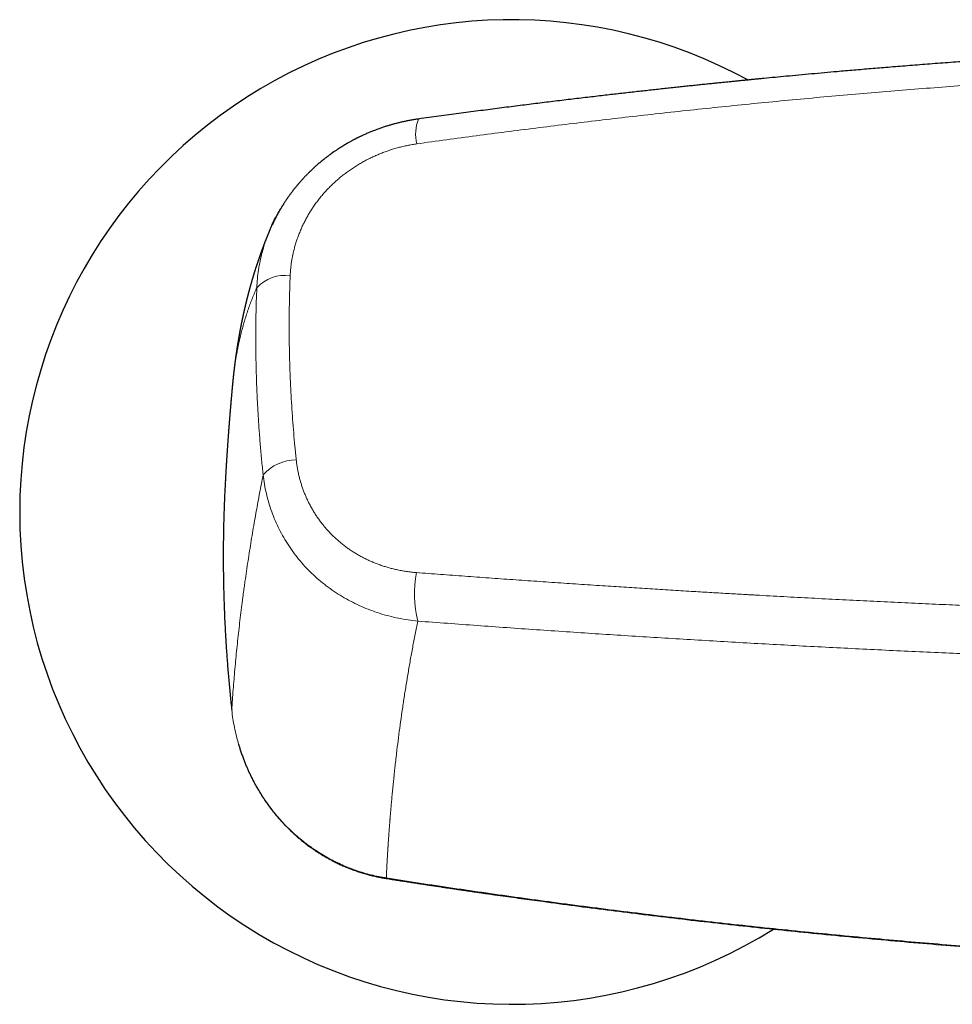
# Model space of a CAD drawing. Header units: millimetres. Extents: x 8 to 869, y 12 to 555.
# Tile 25 of 53: x 339 to 405, y 469 to 539. Entities that reach past the tile are written whole.
import ezdxf

# ---------------------------------------------------------------- set-up
doc = ezdxf.new("R2010")
doc.units = ezdxf.units.MM

msp = doc.modelspace()

# ---------------------------------------------------------------- linework, layer by layer
at = {"color": 7, "linetype": 'Continuous', "lineweight": 30}
for p, q in [((367.366, 531.834), (367.365, 531.834)), ((354.129, 512.927), (354.129, 512.93))]:
    msp.add_line(p, q, dxfattribs=at)
at = {"color": 252, "linetype": 'Continuous', "lineweight": 0}
msp.add_line((353.645, 506.517), (353.638, 506.386), dxfattribs=at)
at = {"color": 252, "linetype": 'Continuous', "lineweight": 0, "flags": 128}
msp.add_lwpolyline([(365.067, 477.88), (365.065, 477.866), (365.063, 477.856), (365.061, 477.849), (365.06, 477.845), (365.059, 477.845), (365.059, 477.845)], dxfattribs=at)
at = {"color": 7, "linetype": 'Continuous', "lineweight": 30}
for start, end in [(61.34116, 180), (180, 302.09713)]:
    msp.add_arc((374, 503.896), 35, start, end, dxfattribs=at)
at = {"color": 252, "linetype": 'Continuous', "lineweight": 0}
for centre, radius, start, end in [((369.999, 530.754), 2.847, 157.70106, 193.95272), ((357.855, 518.015), 2.704, 81.94349, 137.53333), ((358.68, 504.419), 3.178, 90.25249, 138.19289), ((375.871, 498.123), 8.789, 170.39293, 193.04854)]:
    msp.add_arc(centre, radius, start, end, dxfattribs=at)
at = {"color": 7, "linetype": 'Continuous', "lineweight": 30}
for points, knots in [([(426.197, 537.043), (426.051, 537.037), (425.333, 537.01), (424.039, 536.956), (422.314, 536.88), (420.583, 536.799), (418.847, 536.712), (417.105, 536.62), (415.357, 536.522), (413.932, 536.439), (412.834, 536.372), (412.068, 536.324), (411.31, 536.276), (410.56, 536.228), (409.819, 536.179), (409.043, 536.127), (408.235, 536.071), (407.395, 536.012), (406.568, 535.953), (405.772, 535.896), (405.007, 535.839), (404.273, 535.784), (403.55, 535.728), (402.837, 535.673), (402.134, 535.617), (401.441, 535.562), (400.778, 535.508), (400.143, 535.456), (399.534, 535.405), (398.93, 535.354), (398.327, 535.303), (397.724, 535.251), (396.72, 535.163), (395.314, 535.037), (393.58, 534.877), (392.366, 534.761), (391.67, 534.693), (391.42, 534.669), (391.171, 534.645), (390.919, 534.62), (390.661, 534.595), (390.392, 534.568), (390.112, 534.54), (389.82, 534.511), (389.517, 534.481), (389.204, 534.449), (388.88, 534.416), (388.544, 534.382), (388.192, 534.346), (387.823, 534.308), (387.437, 534.267), (387.039, 534.226), (386.629, 534.183), (386.206, 534.138), (385.772, 534.092), (385.326, 534.044), (384.868, 533.994), (384.398, 533.943), (383.916, 533.89), (383.423, 533.835), (382.927, 533.78), (382.43, 533.724), (381.932, 533.668), (381.423, 533.61), (380.904, 533.551), (380.363, 533.488), (379.8, 533.422), (379.215, 533.353), (378.618, 533.283), (378.009, 533.21), (377.388, 533.135), (376.768, 533.059), (376.149, 532.983), (375.531, 532.907), (374.903, 532.828), (374.265, 532.748), (373.616, 532.665), (372.957, 532.581), (372.287, 532.494), (371.607, 532.406), (370.916, 532.315), (370.22, 532.222), (369.517, 532.128), (368.809, 532.032), (368.091, 531.934), (367.609, 531.868), (367.366, 531.834)], [0, 0, 0, 0, 0.007371, 0.036394, 0.065522, 0.094755, 0.124093, 0.153536, 0.183084, 0.212736, 0.225813, 0.238794, 0.251629, 0.264319, 0.276863, 0.289262, 0.303687, 0.31791, 0.331931, 0.345749, 0.358359, 0.370796, 0.383059, 0.395149, 0.407065, 0.418808, 0.430377, 0.44083, 0.451138, 0.461369, 0.471601, 0.481833, 0.492064, 0.522761, 0.553458, 0.580473, 0.584718, 0.588963, 0.593208, 0.597454, 0.601805, 0.606394, 0.61117, 0.616133, 0.621282, 0.626618, 0.63214, 0.637849, 0.643744, 0.650119, 0.6567, 0.663485, 0.670474, 0.677668, 0.685067, 0.692671, 0.700479, 0.708491, 0.716708, 0.72513, 0.733756, 0.742076, 0.750578, 0.759262, 0.768128, 0.777176, 0.78697, 0.796969, 0.807172, 0.81758, 0.828192, 0.839008, 0.849393, 0.85996, 0.870708, 0.881638, 0.89275, 0.904043, 0.915517, 0.927173, 0.93901, 0.951029, 0.963009, 0.975165, 0.987495, 1, 1, 1, 1]), ([(367.365, 531.834), (367.27, 531.82), (367.083, 531.793), (366.807, 531.746), (366.542, 531.696), (366.286, 531.643), (366.04, 531.587), (365.804, 531.528), (365.578, 531.468), (365.359, 531.407), (365.146, 531.343), (364.941, 531.278), (364.746, 531.213), (364.562, 531.149), (364.388, 531.085), (364.218, 531.021), (364.052, 530.955), (363.891, 530.89), (363.744, 530.827), (363.608, 530.768), (363.486, 530.713), (363.38, 530.664), (363.289, 530.622), (363.211, 530.585), (363.143, 530.552), (363.083, 530.522), (363.032, 530.497), (362.992, 530.477), (362.962, 530.462), (362.939, 530.45), (362.917, 530.439), (362.89, 530.425), (362.856, 530.408), (362.811, 530.384), (362.754, 530.354), (362.687, 530.319), (362.616, 530.281), (362.541, 530.24), (362.453, 530.191), (362.352, 530.134), (362.237, 530.067), (362.109, 529.992), (361.969, 529.907), (361.817, 529.811), (361.657, 529.709), (361.494, 529.601), (361.334, 529.491), (361.172, 529.377), (361.01, 529.259), (360.849, 529.138), (360.699, 529.022), (360.564, 528.915), (360.444, 528.817), (360.337, 528.728), (360.237, 528.643), (360.14, 528.559), (360.043, 528.473), (359.934, 528.375), (359.812, 528.262), (359.677, 528.135), (359.536, 527.996), (359.412, 527.871), (359.306, 527.761), (359.221, 527.672), (359.141, 527.585), (359.067, 527.504), (359, 527.43), (358.941, 527.363), (358.892, 527.306), (358.852, 527.26), (358.82, 527.223), (358.793, 527.192), (358.769, 527.163), (358.745, 527.134), (358.714, 527.097), (358.674, 527.049), (358.624, 526.987), (358.566, 526.916), (358.501, 526.833), (358.429, 526.741), (358.352, 526.641), (358.262, 526.52), (358.159, 526.378), (358.042, 526.212), (357.921, 526.034), (357.829, 525.894), (357.765, 525.794), (357.733, 525.743), (357.703, 525.696), (357.675, 525.651), (357.65, 525.609), (357.628, 525.572), (357.611, 525.545), (357.598, 525.523), (357.585, 525.502), (357.571, 525.478), (357.554, 525.449), (357.532, 525.413), (357.506, 525.367), (357.474, 525.312), (357.437, 525.247), (357.395, 525.172), (357.347, 525.087), (357.296, 524.992), (357.24, 524.886), (357.179, 524.77), (357.115, 524.643), (357.048, 524.506), (356.995, 524.394), (356.965, 524.328), (356.957, 524.312)], [0, 0, 0, 0, 0.021566, 0.04243, 0.062596, 0.082065, 0.100839, 0.118921, 0.136313, 0.153015, 0.169774, 0.185779, 0.201031, 0.215529, 0.229275, 0.242269, 0.256122, 0.269003, 0.280913, 0.29185, 0.301815, 0.310807, 0.3179, 0.324249, 0.329885, 0.334815, 0.339039, 0.342556, 0.344824, 0.346654, 0.348239, 0.3504, 0.353233, 0.356738, 0.361828, 0.367508, 0.373528, 0.37989, 0.386592, 0.395887, 0.40577, 0.416243, 0.428861, 0.442244, 0.456394, 0.471215, 0.485733, 0.499694, 0.515429, 0.530383, 0.544553, 0.557935, 0.568861, 0.579197, 0.588942, 0.598168, 0.60778, 0.618049, 0.630996, 0.644854, 0.659622, 0.675298, 0.684472, 0.693915, 0.702909, 0.711054, 0.718677, 0.725369, 0.731132, 0.735493, 0.739112, 0.742073, 0.744784, 0.74745, 0.750695, 0.755619, 0.761542, 0.768463, 0.776382, 0.785286, 0.794806, 0.804771, 0.819204, 0.834482, 0.850606, 0.867577, 0.872545, 0.877218, 0.881394, 0.885073, 0.889208, 0.89246, 0.89483, 0.896441, 0.898214, 0.900335, 0.902807, 0.90593, 0.909896, 0.914704, 0.920355, 0.92685, 0.934188, 0.94237, 0.951397, 0.96127, 0.971988, 0.983553, 0.995965, 1, 1, 1, 1]), ([(356.804, 523.976), (356.821, 524.02), (356.919, 524.26), (357.128, 524.686), (357.364, 525.14), (357.52, 525.396), (357.565, 525.468)], [0, 0, 0, 0, 0.08508, 0.466794, 0.848513, 1, 1, 1, 1]), ([(356.801, 523.977), (356.8, 523.974), (356.794, 523.96), (356.784, 523.937), (356.771, 523.907), (356.758, 523.876), (356.745, 523.843), (356.73, 523.808), (356.714, 523.771), (356.699, 523.733), (356.683, 523.696), (356.669, 523.662), (356.656, 523.631), (356.644, 523.601), (356.632, 523.571), (356.62, 523.542), (356.608, 523.512), (356.595, 523.479), (356.579, 523.442), (356.563, 523.4), (356.546, 523.358), (356.53, 523.319), (356.516, 523.283), (356.501, 523.247), (356.488, 523.212), (356.474, 523.177), (356.459, 523.139), (356.443, 523.099), (356.427, 523.057), (356.412, 523.018), (356.399, 522.984), (356.387, 522.954), (356.376, 522.926), (356.366, 522.898), (356.355, 522.871), (356.345, 522.845), (356.336, 522.82), (356.326, 522.793), (356.315, 522.764), (356.303, 522.732), (356.291, 522.701), (356.281, 522.673), (356.272, 522.651), (356.266, 522.633), (356.259, 522.616), (356.253, 522.6), (356.247, 522.584), (356.241, 522.567), (356.234, 522.548), (356.226, 522.526), (356.217, 522.501), (356.207, 522.475), (356.197, 522.446), (356.186, 522.415), (356.174, 522.384), (356.163, 522.354), (356.153, 522.326), (356.144, 522.3), (356.135, 522.276), (356.125, 522.248), (356.114, 522.218), (356.102, 522.183), (356.089, 522.146), (356.075, 522.106), (356.06, 522.065), (356.046, 522.023), (356.032, 521.984), (356.02, 521.948), (356.008, 521.914), (355.996, 521.88), (355.984, 521.845), (355.971, 521.809), (355.958, 521.769), (355.943, 521.727), (355.929, 521.685), (355.917, 521.647), (355.905, 521.611), (355.894, 521.578), (355.884, 521.549), (355.875, 521.522), (355.866, 521.494), (355.856, 521.464), (355.845, 521.432), (355.834, 521.399), (355.823, 521.365), (355.813, 521.333), (355.802, 521.3), (355.791, 521.266), (355.779, 521.229), (355.768, 521.193), (355.755, 521.154), (355.742, 521.111), (355.728, 521.067), (355.714, 521.024), (355.702, 520.985), (355.69, 520.948), (355.679, 520.912), (355.669, 520.88), (355.659, 520.848), (355.65, 520.817), (355.639, 520.783), (355.628, 520.747), (355.617, 520.71), (355.606, 520.675), (355.596, 520.64), (355.585, 520.604), (355.575, 520.57), (355.565, 520.537), (355.555, 520.504), (355.545, 520.471), (355.535, 520.435), (355.524, 520.398), (355.514, 520.363), (355.504, 520.332), (355.496, 520.302), (355.488, 520.275), (355.48, 520.248), (355.472, 520.22), (355.464, 520.193), (355.456, 520.165), (355.449, 520.137), (355.44, 520.108), (355.432, 520.079), (355.424, 520.05), (355.416, 520.023), (355.409, 519.996), (355.401, 519.969), (355.394, 519.943), (355.387, 519.917), (355.379, 519.891), (355.372, 519.865), (355.364, 519.836), (355.356, 519.807), (355.348, 519.779), (355.342, 519.754), (355.335, 519.729), (355.328, 519.705), (355.322, 519.683), (355.316, 519.661), (355.311, 519.641), (355.305, 519.62), (355.3, 519.599), (355.294, 519.578), (355.288, 519.556), (355.282, 519.532), (355.274, 519.504), (355.266, 519.474), (355.259, 519.444), (355.25, 519.413), (355.242, 519.383), (355.235, 519.353), (355.228, 519.325), (355.221, 519.298), (355.214, 519.271), (355.206, 519.242), (355.198, 519.212), (355.19, 519.179), (355.181, 519.144), (355.172, 519.109), (355.164, 519.077), (355.157, 519.048), (355.15, 519.019), (355.143, 518.992), (355.136, 518.964), (355.129, 518.935), (355.121, 518.904), (355.113, 518.87), (355.104, 518.835), (355.096, 518.801), (355.088, 518.77), (355.082, 518.745), (355.077, 518.723), (355.072, 518.702), (355.067, 518.681), (355.062, 518.66), (355.057, 518.64), (355.052, 518.62), (355.047, 518.598), (355.041, 518.574), (355.035, 518.548), (355.028, 518.52), (355.021, 518.488), (355.013, 518.453), (355.004, 518.417), (354.997, 518.384), (354.989, 518.352), (354.982, 518.319), (354.974, 518.284), (354.965, 518.247), (354.957, 518.21), (354.949, 518.174), (354.941, 518.14), (354.934, 518.11), (354.928, 518.081), (354.922, 518.053), (354.916, 518.025), (354.909, 517.996), (354.902, 517.964), (354.895, 517.929), (354.887, 517.893), (354.879, 517.858), (354.872, 517.824), (354.864, 517.788), (354.856, 517.75), (354.847, 517.707), (354.839, 517.668), (354.831, 517.633), (354.825, 517.601), (354.818, 517.569), (354.811, 517.536), (354.805, 517.505), (354.798, 517.474), (354.792, 517.444), (354.786, 517.415), (354.78, 517.385), (354.773, 517.35), (354.765, 517.31), (354.756, 517.267), (354.748, 517.226), (354.74, 517.187), (354.734, 517.153), (354.728, 517.122), (354.722, 517.093), (354.716, 517.063), (354.71, 517.031), (354.703, 516.995), (354.696, 516.958), (354.689, 516.923), (354.683, 516.891), (354.678, 516.863), (354.673, 516.837), (354.668, 516.811), (354.663, 516.785), (354.658, 516.759), (354.654, 516.734), (354.649, 516.708), (354.644, 516.682), (354.639, 516.655), (354.634, 516.627), (354.629, 516.599), (354.624, 516.57), (354.619, 516.542), (354.614, 516.514), (354.608, 516.484), (354.603, 516.452), (354.597, 516.418), (354.59, 516.382), (354.584, 516.344), (354.577, 516.305), (354.57, 516.267), (354.564, 516.231), (354.555, 516.177), (354.542, 516.1), (354.526, 516.008), (354.512, 515.921), (354.497, 515.832), (354.483, 515.74), (354.468, 515.647), (354.457, 515.577), (354.449, 515.523), (354.443, 515.483), (354.437, 515.444), (354.431, 515.407), (354.426, 515.372), (354.421, 515.339), (354.416, 515.309), (354.412, 515.28), (354.408, 515.252), (354.403, 515.222), (354.399, 515.191), (354.394, 515.16), (354.39, 515.128), (354.385, 515.098), (354.381, 515.068), (354.377, 515.038), (354.372, 515.007), (354.368, 514.975), (354.363, 514.94), (354.358, 514.906), (354.354, 514.875), (354.35, 514.848), (354.347, 514.823), (354.344, 514.802), (354.341, 514.782), (354.339, 514.763), (354.336, 514.743), (354.333, 514.721), (354.33, 514.696), (354.326, 514.67), (354.322, 514.643), (354.319, 514.615), (354.315, 514.588), (354.312, 514.561), (354.308, 514.534), (354.305, 514.506), (354.301, 514.478), (354.298, 514.451), (354.294, 514.425), (354.291, 514.401), (354.288, 514.377), (354.285, 514.353), (354.282, 514.327), (354.278, 514.299), (354.275, 514.272), (354.272, 514.247), (354.268, 514.217), (354.264, 514.184), (354.26, 514.146), (354.256, 514.114), (354.252, 514.084), (354.249, 514.057), (354.246, 514.029), (354.242, 514), (354.239, 513.973), (354.236, 513.948), (354.233, 513.923), (354.23, 513.898), (354.227, 513.871), (354.224, 513.842), (354.221, 513.813), (354.217, 513.781), (354.213, 513.745), (354.209, 513.708), (354.205, 513.67), (354.201, 513.634), (354.197, 513.601), (354.194, 513.569), (354.19, 513.537), (354.186, 513.502), (354.183, 513.465), (354.178, 513.427), (354.174, 513.388), (354.171, 513.352), (354.167, 513.318), (354.164, 513.285), (354.161, 513.253), (354.157, 513.219), (354.154, 513.187), (354.151, 513.156), (354.148, 513.129), (354.146, 513.102), (354.143, 513.075), (354.141, 513.053), (354.139, 513.036), (354.138, 513.022), (354.136, 513.005), (354.134, 512.984), (354.132, 512.958), (354.13, 512.94), (354.129, 512.93)], [0, 0, 0, 0, 0.000982, 0.00383, 0.006681, 0.009603, 0.012633, 0.015956, 0.019599, 0.023247, 0.026794, 0.030026, 0.03295, 0.035733, 0.038593, 0.041289, 0.044068, 0.047175, 0.050507, 0.054826, 0.058915, 0.062484, 0.065871, 0.069197, 0.072526, 0.075797, 0.079272, 0.083105, 0.087168, 0.091045, 0.094074, 0.096859, 0.099474, 0.102083, 0.104664, 0.107193, 0.109304, 0.111795, 0.114663, 0.117667, 0.120673, 0.123492, 0.125398, 0.127053, 0.128532, 0.130038, 0.131582, 0.133165, 0.134759, 0.136951, 0.139219, 0.141714, 0.144431, 0.14731, 0.150249, 0.153147, 0.155774, 0.158128, 0.160396, 0.162645, 0.165776, 0.168932, 0.172348, 0.176075, 0.180084, 0.184062, 0.18764, 0.190933, 0.194062, 0.197192, 0.200383, 0.203781, 0.207478, 0.211557, 0.215469, 0.219055, 0.222371, 0.225473, 0.227934, 0.230429, 0.233019, 0.235739, 0.23873, 0.241925, 0.245045, 0.247982, 0.250734, 0.254213, 0.257533, 0.260892, 0.264403, 0.268273, 0.272644, 0.276629, 0.280296, 0.283651, 0.28679, 0.289931, 0.292651, 0.295502, 0.298623, 0.302064, 0.305461, 0.308597, 0.31201, 0.315172, 0.318247, 0.321385, 0.324233, 0.327283, 0.330606, 0.334106, 0.337331, 0.340244, 0.342847, 0.345342, 0.347801, 0.350276, 0.352937, 0.355335, 0.357878, 0.360544, 0.363325, 0.365964, 0.368336, 0.370842, 0.373288, 0.375711, 0.378126, 0.380331, 0.382743, 0.385424, 0.388312, 0.39063, 0.392985, 0.395298, 0.397373, 0.39952, 0.401415, 0.403287, 0.405147, 0.407019, 0.408924, 0.410879, 0.413097, 0.415648, 0.418455, 0.421211, 0.423884, 0.426855, 0.429535, 0.431973, 0.434388, 0.436874, 0.439454, 0.442159, 0.445163, 0.448486, 0.451661, 0.454559, 0.457237, 0.459776, 0.462251, 0.464716, 0.467266, 0.470089, 0.473175, 0.476434, 0.47983, 0.482404, 0.484652, 0.48662, 0.488522, 0.490383, 0.492229, 0.494102, 0.495846, 0.497748, 0.499937, 0.502412, 0.504982, 0.507465, 0.511085, 0.514355, 0.517269, 0.520114, 0.523034, 0.526175, 0.529598, 0.5329, 0.536293, 0.539304, 0.54196, 0.544518, 0.547022, 0.549511, 0.552035, 0.554954, 0.558179, 0.561434, 0.564632, 0.567711, 0.570537, 0.57427, 0.578034, 0.582076, 0.584692, 0.587564, 0.590609, 0.593406, 0.596344, 0.599077, 0.601724, 0.604332, 0.606957, 0.609845, 0.613734, 0.61764, 0.62141, 0.624907, 0.628094, 0.630553, 0.633063, 0.635764, 0.638672, 0.641845, 0.645321, 0.648552, 0.651293, 0.653726, 0.656056, 0.658332, 0.660684, 0.663173, 0.6652, 0.667483, 0.669963, 0.672348, 0.674598, 0.677347, 0.679904, 0.682273, 0.68488, 0.687506, 0.690341, 0.693428, 0.696627, 0.699881, 0.703636, 0.706958, 0.710032, 0.713137, 0.721392, 0.730717, 0.737584, 0.744699, 0.754245, 0.762183, 0.769473, 0.772894, 0.776499, 0.779987, 0.783327, 0.786404, 0.789266, 0.792112, 0.79444, 0.796921, 0.799545, 0.802275, 0.805107, 0.807957, 0.810553, 0.813251, 0.815858, 0.818502, 0.821334, 0.824389, 0.827793, 0.830295, 0.832739, 0.834906, 0.836799, 0.838501, 0.840162, 0.841781, 0.843804, 0.845962, 0.848267, 0.850862, 0.85315, 0.85563, 0.857988, 0.860131, 0.862839, 0.865314, 0.867606, 0.86988, 0.872235, 0.874049, 0.876139, 0.878509, 0.881052, 0.88344, 0.885648, 0.88769, 0.891186, 0.894434, 0.897664, 0.899811, 0.902201, 0.904794, 0.90731, 0.909693, 0.911945, 0.914091, 0.916153, 0.918637, 0.921097, 0.923611, 0.926419, 0.929525, 0.932973, 0.936289, 0.939428, 0.942325, 0.945071, 0.947826, 0.950822, 0.954149, 0.957556, 0.960936, 0.964193, 0.96715, 0.9699, 0.972649, 0.97559, 0.978817, 0.98118, 0.98357, 0.985987, 0.988342, 0.990461, 0.991717, 0.992898, 0.994274, 0.995917, 0.997825, 1, 1, 1, 1]), ([(354.129, 512.927), (354.128, 512.918), (354.126, 512.896), (354.122, 512.857), (354.118, 512.809), (354.113, 512.756), (354.108, 512.699), (354.102, 512.638), (354.097, 512.58), (354.092, 512.526), (354.087, 512.475), (354.083, 512.425), (354.078, 512.378), (354.074, 512.33), (354.069, 512.279), (354.064, 512.223), (354.059, 512.167), (354.054, 512.107), (354.048, 512.042), (354.042, 511.973), (354.036, 511.903), (354.029, 511.827), (354.022, 511.747), (354.015, 511.668), (354.009, 511.595), (354.003, 511.524), (353.997, 511.456), (353.992, 511.388), (353.986, 511.321), (353.98, 511.252), (353.974, 511.184), (353.969, 511.115), (353.963, 511.047), (353.958, 510.982), (353.952, 510.921), (353.948, 510.862), (353.943, 510.802), (353.938, 510.742), (353.933, 510.679), (353.927, 510.611), (353.922, 510.543), (353.917, 510.478), (353.912, 510.418), (353.907, 510.356), (353.902, 510.294), (353.897, 510.234), (353.893, 510.178), (353.889, 510.124), (353.885, 510.069), (353.88, 510.013), (353.876, 509.957), (353.871, 509.899), (353.866, 509.831), (353.86, 509.753), (353.854, 509.667), (353.847, 509.582), (353.841, 509.497), (353.835, 509.411), (353.829, 509.329), (353.823, 509.252), (353.818, 509.178), (353.812, 509.103), (353.807, 509.026), (353.801, 508.946), (353.795, 508.86), (353.789, 508.771), (353.783, 508.686), (353.777, 508.607), (353.772, 508.532), (353.767, 508.456), (353.762, 508.381), (353.757, 508.309), (353.752, 508.24), (353.748, 508.179), (353.744, 508.122), (353.741, 508.07), (353.738, 508.019), (353.734, 507.967), (353.731, 507.914), (353.727, 507.86), (353.722, 507.786), (353.716, 507.695), (353.71, 507.589), (353.703, 507.485), (353.697, 507.381), (353.69, 507.276), (353.684, 507.174), (353.678, 507.078), (353.672, 506.985), (353.667, 506.904), (353.663, 506.833), (353.66, 506.771), (353.656, 506.71), (353.652, 506.649), (353.649, 506.586), (353.645, 506.523), (353.641, 506.46), (353.639, 506.415), (353.637, 506.39), (353.637, 506.386)], [0, 0, 0, 0, 0.003811, 0.010005, 0.017495, 0.025306, 0.033873, 0.043285, 0.05274, 0.060116, 0.067712, 0.075487, 0.08274, 0.088975, 0.097426, 0.1058, 0.114185, 0.122814, 0.132746, 0.143548, 0.154072, 0.164573, 0.178032, 0.189881, 0.200619, 0.211256, 0.222057, 0.231438, 0.241931, 0.252511, 0.262769, 0.273093, 0.283672, 0.293638, 0.302652, 0.311663, 0.320623, 0.329627, 0.339095, 0.349582, 0.360644, 0.369897, 0.379048, 0.388386, 0.398052, 0.407556, 0.415799, 0.423627, 0.432167, 0.440714, 0.449268, 0.458002, 0.467344, 0.480526, 0.493651, 0.506555, 0.519538, 0.532999, 0.545769, 0.557168, 0.568314, 0.580002, 0.591703, 0.603665, 0.617117, 0.631149, 0.644649, 0.656169, 0.667685, 0.679387, 0.691264, 0.702363, 0.712701, 0.722855, 0.73084, 0.73883, 0.746826, 0.754828, 0.762844, 0.771081, 0.780113, 0.797153, 0.813278, 0.829304, 0.845322, 0.861681, 0.877902, 0.892571, 0.906766, 0.920978, 0.930463, 0.939956, 0.949457, 0.958966, 0.968588, 0.978756, 0.988388, 0.997962, 1, 1, 1, 1]), ([(353.638, 506.386), (353.621, 506.099), (353.585, 505.442), (353.542, 504.436), (353.508, 503.365), (353.486, 502.316), (353.474, 501.267), (353.474, 500.218), (353.485, 499.169), (353.507, 498.121), (353.541, 497.072), (353.585, 496.023), (353.641, 494.974), (353.707, 493.932), (353.784, 492.896), (353.872, 491.866), (353.97, 490.836), (354.044, 490.15), (354.081, 489.807)], [0, 0, 0, 0, 0.051797, 0.118863, 0.18207, 0.245258, 0.308434, 0.371605, 0.434778, 0.497959, 0.561155, 0.624373, 0.687621, 0.750904, 0.8131, 0.875343, 0.937641, 1, 1, 1, 1]), ([(353.645, 506.536), (353.64, 506.452), (353.633, 506.314), (353.626, 506.175), (353.623, 506.121)], [0, 0, 0, 0, 0.609736, 1, 1, 1, 1]), ([(354.574, 487.362), (354.597, 487.284), (354.648, 487.11), (354.734, 486.842), (354.831, 486.561), (354.931, 486.289), (355.034, 486.026), (355.139, 485.773), (355.245, 485.53), (355.352, 485.297), (355.463, 485.065), (355.579, 484.835), (355.699, 484.609), (355.817, 484.393), (355.934, 484.189), (356.05, 483.995), (356.163, 483.813), (356.273, 483.64), (356.381, 483.476), (356.487, 483.32), (356.591, 483.172), (356.691, 483.033), (356.791, 482.897), (356.896, 482.758), (357.009, 482.613), (357.128, 482.464), (357.255, 482.31), (357.392, 482.15), (357.538, 481.984), (357.694, 481.813), (357.86, 481.636), (358.037, 481.456), (358.218, 481.278), (358.403, 481.103), (358.59, 480.932), (358.788, 480.76), (358.995, 480.586), (359.213, 480.411), (359.441, 480.236), (359.671, 480.067), (359.901, 479.906), (360.132, 479.751), (360.372, 479.598), (360.621, 479.447), (360.877, 479.299), (361.141, 479.155), (361.413, 479.015), (361.694, 478.878), (361.986, 478.745), (362.29, 478.617), (362.605, 478.493), (362.931, 478.375), (363.266, 478.264), (363.585, 478.169), (363.888, 478.087), (364.172, 478.017), (364.462, 477.953), (364.758, 477.894), (364.958, 477.862), (365.059, 477.845)], [0, 0, 0, 0, 0.016303, 0.03645, 0.056448, 0.075879, 0.094747, 0.113051, 0.130792, 0.147972, 0.164591, 0.182438, 0.19959, 0.216048, 0.23181, 0.246878, 0.26125, 0.274927, 0.287907, 0.300758, 0.312844, 0.324163, 0.335099, 0.346753, 0.359197, 0.371813, 0.385153, 0.399219, 0.414014, 0.429527, 0.445743, 0.46266, 0.480278, 0.496695, 0.513677, 0.531224, 0.549335, 0.568011, 0.587252, 0.607059, 0.625182, 0.643756, 0.662781, 0.682259, 0.70219, 0.722208, 0.742667, 0.763569, 0.784915, 0.80711, 0.829772, 0.852904, 0.876512, 0.9006, 0.919867, 0.939437, 0.959313, 0.9795, 1, 1, 1, 1]), ([(365.059, 477.845), (365.199, 477.823), (365.475, 477.78), (365.884, 477.716), (366.283, 477.654), (366.67, 477.595), (367.047, 477.537), (367.412, 477.481), (367.767, 477.427), (368.116, 477.374), (368.46, 477.322), (368.797, 477.272), (369.122, 477.223), (369.435, 477.176), (369.736, 477.132), (370.025, 477.089), (370.302, 477.048), (370.568, 477.009), (370.821, 476.972), (371.063, 476.937), (371.292, 476.904), (371.496, 476.874), (371.674, 476.849), (371.83, 476.826), (371.981, 476.804), (372.13, 476.783), (372.279, 476.762), (372.624, 476.712), (373.167, 476.635), (373.91, 476.53), (374.663, 476.426), (375.425, 476.321), (376.698, 476.147), (378.481, 475.909), (380.773, 475.613), (383.121, 475.32), (385.524, 475.031), (387.983, 474.746), (390.444, 474.473), (392.906, 474.211), (395.419, 473.956), (397.982, 473.707), (400.597, 473.466), (403.213, 473.238), (405.83, 473.023), (408.448, 472.821), (410.356, 472.682), (411.552, 472.599), (412.036, 472.566), (412.52, 472.533), (413.004, 472.501), (413.488, 472.469), (413.972, 472.437), (414.453, 472.406), (414.935, 472.376), (415.414, 472.346), (415.891, 472.316), (416.357, 472.288), (416.813, 472.261), (417.258, 472.235), (417.597, 472.215), (417.833, 472.201), (417.975, 472.193), (418.123, 472.185), (418.28, 472.176), (418.445, 472.166), (418.629, 472.156), (418.834, 472.145), (419.059, 472.132), (419.296, 472.119), (419.546, 472.106), (419.809, 472.091), (420.085, 472.076), (420.374, 472.061), (420.674, 472.045), (420.985, 472.029), (421.309, 472.013), (421.644, 471.996), (421.991, 471.978), (422.349, 471.96), (422.72, 471.942), (423.102, 471.924), (423.495, 471.905), (423.901, 471.886), (424.306, 471.868), (424.711, 471.85), (425.113, 471.832), (425.526, 471.814), (425.949, 471.796), (426.257, 471.782), (426.425, 471.775), (426.449, 471.775)], [0, 0, 0, 0, 0.006887, 0.013595, 0.020124, 0.026476, 0.032648, 0.038643, 0.044459, 0.050097, 0.055812, 0.061331, 0.066655, 0.071783, 0.076715, 0.081452, 0.085993, 0.090339, 0.094489, 0.098443, 0.102202, 0.105766, 0.108428, 0.11097, 0.113413, 0.11585, 0.118294, 0.120744, 0.132765, 0.144935, 0.157252, 0.169717, 0.18229, 0.219727, 0.257163, 0.294599, 0.33471, 0.37482, 0.414931, 0.455041, 0.495152, 0.537693, 0.580235, 0.622777, 0.665319, 0.707861, 0.750403, 0.758265, 0.766126, 0.773988, 0.78185, 0.789712, 0.797574, 0.805417, 0.813126, 0.821035, 0.828774, 0.836342, 0.843739, 0.850967, 0.858023, 0.860209, 0.862491, 0.864904, 0.867449, 0.870125, 0.872932, 0.87641, 0.88007, 0.883913, 0.887938, 0.892233, 0.896719, 0.901394, 0.90626, 0.911316, 0.916562, 0.921999, 0.927625, 0.933442, 0.939449, 0.945646, 0.952034, 0.958611, 0.96538, 0.971751, 0.978283, 0.984974, 0.991826, 0.998837, 1, 1, 1, 1])]:
    msp.add_open_spline(points, degree=3, knots=knots, dxfattribs=at)
at = {"color": 252, "linetype": 'Continuous', "lineweight": 0}
for points, knots in [([(367.237, 530.068), (367.94, 530.165), (369.347, 530.361), (371.461, 530.645), (373.577, 530.922), (375.695, 531.192), (377.815, 531.454), (379.937, 531.708), (382.061, 531.955), (384.22, 532.199), (386.415, 532.438), (388.646, 532.673), (390.879, 532.9), (393.113, 533.118), (395.35, 533.328), (397.587, 533.529), (399.826, 533.722), (402.067, 533.907), (404.309, 534.083), (406.552, 534.251), (408.797, 534.41), (411, 534.558), (413.161, 534.695), (415.28, 534.822), (417.4, 534.941), (419.52, 535.054), (420.935, 535.122), (421.642, 535.156)], [0, 0, 0, 0, 0.0391736, 0.0783509, 0.1175315, 0.1567154, 0.1959024, 0.2350923, 0.274285, 0.3134802, 0.3545443, 0.3956109, 0.4366796, 0.4777503, 0.5188226, 0.5598965, 0.6009716, 0.6420476, 0.6831244, 0.7242017, 0.7652793, 0.8063568, 0.8450868, 0.8838163, 0.9225452, 0.9612732, 1, 1, 1, 1]), ([(367.237, 530.068), (367.126, 530.051), (366.906, 530.018), (366.577, 529.956), (366.25, 529.884), (365.923, 529.802), (365.599, 529.71), (365.284, 529.61), (364.979, 529.503), (364.684, 529.39), (364.391, 529.268), (364.102, 529.138), (363.811, 528.997), (363.518, 528.845), (363.225, 528.681), (362.938, 528.508), (362.658, 528.327), (362.382, 528.137), (362.117, 527.942), (361.864, 527.743), (361.622, 527.541), (361.388, 527.333), (361.161, 527.118), (360.936, 526.893), (360.715, 526.656), (360.499, 526.407), (360.291, 526.152), (360.091, 525.89), (359.901, 525.622), (359.724, 525.354), (359.56, 525.088), (359.407, 524.822), (359.264, 524.553), (359.129, 524.279), (359, 523.996), (358.879, 523.704), (358.765, 523.404), (358.663, 523.1), (358.571, 522.795), (358.489, 522.486), (358.419, 522.181), (358.361, 521.879), (358.314, 521.583), (358.277, 521.287), (358.249, 520.99), (358.239, 520.792), (358.234, 520.693)], [0, 0, 0, 0, 0.023411, 0.046807, 0.070215, 0.09366, 0.117169, 0.140622, 0.162639, 0.184627, 0.206609, 0.228607, 0.250641, 0.27405, 0.297377, 0.320647, 0.343888, 0.367126, 0.390543, 0.412624, 0.434624, 0.456566, 0.478475, 0.500376, 0.523624, 0.546866, 0.570131, 0.593448, 0.616845, 0.640161, 0.662046, 0.683927, 0.705825, 0.727764, 0.749766, 0.773098, 0.796381, 0.819644, 0.842911, 0.866209, 0.889666, 0.911788, 0.933861, 0.955905, 0.977944, 1, 1, 1, 1]), ([(355.86, 519.841), (355.873, 520.054), (355.898, 520.479), (355.979, 521.112), (356.092, 521.737), (356.237, 522.352), (356.414, 522.953), (356.601, 523.494), (356.743, 523.831), (356.804, 523.976)], [0, 0, 0, 0, 0.151176, 0.301601, 0.450998, 0.599095, 0.745628, 0.890341, 1, 1, 1, 1]), ([(358.234, 520.693), (358.222, 520.346), (358.196, 519.652), (358.173, 518.608), (358.161, 517.564), (358.162, 516.519), (358.175, 515.472), (358.2, 514.425), (358.237, 513.406), (358.284, 512.415), (358.339, 511.452), (358.405, 510.489), (358.482, 509.525), (358.567, 508.561), (358.633, 507.918), (358.666, 507.596)], [0, 0, 0, 0, 0.080053, 0.160076, 0.240074, 0.320053, 0.400021, 0.479982, 0.559944, 0.633247, 0.70656, 0.779887, 0.853233, 0.926602, 1, 1, 1, 1]), ([(354.129, 512.93), (354.13, 512.941), (354.135, 512.988), (354.143, 513.071), (354.153, 513.175), (354.164, 513.277), (354.174, 513.372), (354.183, 513.448), (354.188, 513.491), (354.19, 513.506), (354.19, 513.509), (354.191, 513.518), (354.193, 513.534), (354.196, 513.558), (354.199, 513.585), (354.202, 513.615), (354.206, 513.649), (354.211, 513.685), (354.215, 513.723), (354.22, 513.764), (354.226, 513.807), (354.232, 513.853), (354.238, 513.901), (354.244, 513.95), (354.251, 513.999), (354.258, 514.051), (354.265, 514.105), (354.273, 514.161), (354.281, 514.218), (354.29, 514.278), (354.299, 514.34), (354.309, 514.407), (354.32, 514.479), (354.331, 514.552), (354.34, 514.606), (354.345, 514.639), (354.347, 514.653), (354.349, 514.665), (354.355, 514.701), (354.364, 514.759), (354.379, 514.843), (354.393, 514.929), (354.408, 515.017), (354.424, 515.102), (354.439, 515.184), (354.453, 515.264), (354.468, 515.342), (354.482, 515.416), (354.496, 515.487), (354.51, 515.555), (354.523, 515.621), (354.536, 515.684), (354.545, 515.728), (354.55, 515.753), (354.552, 515.761), (354.554, 515.768), (354.555, 515.776), (354.557, 515.784), (354.565, 515.824), (354.603, 516), (354.674, 516.314), (354.777, 516.731), (354.889, 517.146), (355.007, 517.554), (355.133, 517.956), (355.266, 518.349), (355.405, 518.733), (355.549, 519.109), (355.701, 519.479), (355.807, 519.72), (355.86, 519.841)], [0, 0, 0, 0, 0.004264, 0.01805, 0.032148, 0.044811, 0.057716, 0.069272, 0.074416, 0.074787, 0.075079, 0.075617, 0.078277, 0.081369, 0.084894, 0.088851, 0.093241, 0.098062, 0.103005, 0.108332, 0.114043, 0.120139, 0.126619, 0.13283, 0.139356, 0.146199, 0.153359, 0.160834, 0.168484, 0.176439, 0.184699, 0.193265, 0.20322, 0.213557, 0.222971, 0.224855, 0.22675, 0.228657, 0.230048, 0.241154, 0.252018, 0.264311, 0.276278, 0.287919, 0.299235, 0.310224, 0.320887, 0.331225, 0.341039, 0.35054, 0.359728, 0.368604, 0.377045, 0.378128, 0.379205, 0.380278, 0.381345, 0.382407, 0.383612, 0.398135, 0.457066, 0.51793, 0.578779, 0.639614, 0.700435, 0.761242, 0.82095, 0.880645, 0.940329, 1, 1, 1, 1]), ([(356.312, 506.537), (356.275, 506.893), (356.201, 507.606), (356.106, 508.674), (356.023, 509.742), (355.952, 510.809), (355.894, 511.876), (355.849, 512.941), (355.817, 513.976), (355.797, 514.981), (355.788, 515.955), (355.79, 516.928), (355.802, 517.9), (355.825, 518.871), (355.849, 519.518), (355.86, 519.841)], [0, 0, 0, 0, 0.080075, 0.160115, 0.240127, 0.320116, 0.400089, 0.480051, 0.56001, 0.633308, 0.706613, 0.77993, 0.853263, 0.926618, 1, 1, 1, 1]), ([(358.666, 507.596), (358.678, 507.498), (358.7, 507.301), (358.747, 507.008), (358.802, 506.717), (358.868, 506.427), (358.943, 506.141), (359.025, 505.863), (359.115, 505.594), (359.21, 505.334), (359.314, 505.077), (359.426, 504.823), (359.548, 504.567), (359.681, 504.311), (359.825, 504.055), (359.977, 503.804), (360.138, 503.558), (360.307, 503.318), (360.481, 503.086), (360.659, 502.865), (360.84, 502.654), (361.028, 502.449), (361.223, 502.25), (361.428, 502.053), (361.643, 501.859), (361.87, 501.669), (362.102, 501.486), (362.341, 501.311), (362.586, 501.143), (362.831, 500.987), (363.076, 500.841), (363.319, 500.706), (363.568, 500.578), (363.821, 500.457), (364.083, 500.341), (364.354, 500.23), (364.633, 500.127), (364.917, 500.031), (365.204, 499.945), (365.494, 499.866), (365.806, 499.793), (366.138, 499.725), (366.491, 499.667), (366.847, 499.62), (367.086, 499.6), (367.206, 499.59)], [0, 0, 0, 0, 0.023421, 0.04682, 0.070222, 0.093649, 0.117124, 0.140539, 0.162531, 0.184507, 0.206483, 0.228481, 0.250517, 0.273895, 0.297221, 0.32052, 0.343814, 0.367126, 0.390571, 0.412679, 0.434741, 0.456779, 0.478811, 0.500858, 0.524193, 0.547509, 0.57083, 0.59418, 0.617581, 0.640857, 0.6627, 0.684546, 0.706413, 0.72832, 0.750286, 0.77349, 0.79668, 0.81988, 0.84311, 0.866393, 0.889757, 0.917288, 0.944815, 0.972373, 1, 1, 1, 1]), ([(354.081, 489.807), (354.097, 490.051), (354.128, 490.538), (354.181, 491.27), (354.239, 492), (354.301, 492.728), (354.368, 493.453), (354.439, 494.176), (354.516, 494.903), (354.597, 495.633), (354.683, 496.367), (354.749, 496.903), (354.792, 497.239), (354.809, 497.376), (354.827, 497.513), (354.845, 497.65), (354.863, 497.79), (354.883, 497.936), (354.915, 498.18), (354.961, 498.519), (355.035, 499.051), (355.126, 499.682), (355.236, 500.412), (355.348, 501.137), (355.464, 501.857), (355.583, 502.571), (355.702, 503.266), (355.822, 503.942), (355.941, 504.598), (356.062, 505.249), (356.185, 505.894), (356.27, 506.324), (356.312, 506.537)], [0, 0, 0, 0, 0.0471103, 0.0937688, 0.1399744, 0.1857262, 0.2310234, 0.2758649, 0.3202498, 0.3653423, 0.4099517, 0.4540767, 0.4623431, 0.4705923, 0.4788241, 0.4870387, 0.495236, 0.5039305, 0.513319, 0.5390059, 0.5645002, 0.607943, 0.6508129, 0.6931089, 0.7348301, 0.7759755, 0.8165441, 0.8542655, 0.8914725, 0.9281644, 0.9643405, 1, 1, 1, 1]), ([(356.312, 506.537), (356.34, 506.313), (356.397, 505.866), (356.533, 505.204), (356.706, 504.551), (356.917, 503.91), (357.166, 503.283), (357.451, 502.671), (357.772, 502.075), (358.127, 501.499), (358.517, 500.943), (358.939, 500.41), (359.394, 499.901), (359.88, 499.419), (360.394, 498.966), (360.933, 498.544), (361.494, 498.153), (362.077, 497.795), (362.68, 497.468), (363.3, 497.175), (363.937, 496.915), (364.588, 496.689), (365.253, 496.497), (365.929, 496.341), (366.615, 496.217), (367.078, 496.165), (367.31, 496.138)], [0, 0, 0, 0, 0.041826, 0.083626, 0.125414, 0.167201, 0.208994, 0.250798, 0.292617, 0.334455, 0.376319, 0.418217, 0.46016, 0.502165, 0.544104, 0.585863, 0.62748, 0.668986, 0.710412, 0.751782, 0.79312, 0.834446, 0.875778, 0.917136, 0.958537, 1, 1, 1, 1]), ([(367.206, 499.59), (367.78, 499.546), (368.927, 499.459), (370.646, 499.332), (372.36, 499.208), (374.069, 499.086), (375.772, 498.966), (377.471, 498.85), (379.164, 498.736), (380.785, 498.629), (382.334, 498.529), (383.812, 498.435), (385.285, 498.344), (386.696, 498.258), (388.045, 498.177), (389.28, 498.105), (390.135, 498.056), (390.61, 498.029), (390.758, 498.02), (390.906, 498.012), (391.053, 498.004), (391.201, 497.995), (391.959, 497.952), (393.327, 497.877), (395.303, 497.771), (397.273, 497.669), (399.239, 497.57), (401.2, 497.476), (403.156, 497.385), (405.054, 497.3), (406.892, 497.221), (408.672, 497.148), (410.448, 497.078), (412.219, 497.011), (413.987, 496.947), (415.164, 496.907), (415.752, 496.887)], [0, 0, 0, 0, 0.035927, 0.071711, 0.107352, 0.142852, 0.178212, 0.213431, 0.248512, 0.283456, 0.314092, 0.344624, 0.37505, 0.405372, 0.43197, 0.458488, 0.481758, 0.4848, 0.487842, 0.490882, 0.493922, 0.496961, 0.499998, 0.540755, 0.581375, 0.621861, 0.662213, 0.702432, 0.742521, 0.782481, 0.818998, 0.855408, 0.891712, 0.927911, 0.964007, 1, 1, 1, 1]), ([(365.067, 477.88), (365.069, 477.909), (365.072, 477.968), (365.076, 478.058), (365.081, 478.152), (365.086, 478.25), (365.091, 478.351), (365.096, 478.457), (365.102, 478.566), (365.108, 478.681), (365.115, 478.802), (365.122, 478.928), (365.129, 479.059), (365.137, 479.195), (365.145, 479.334), (365.153, 479.47), (365.161, 479.602), (365.169, 479.729), (365.177, 479.86), (365.184, 479.972), (365.19, 480.065), (365.195, 480.139), (365.199, 480.214), (365.204, 480.287), (365.209, 480.36), (365.215, 480.45), (365.222, 480.556), (365.23, 480.678), (365.239, 480.796), (365.247, 480.911), (365.255, 481.023), (365.263, 481.135), (365.271, 481.246), (365.279, 481.357), (365.287, 481.464), (365.295, 481.566), (365.302, 481.665), (365.31, 481.76), (365.317, 481.851), (365.324, 481.939), (365.331, 482.024), (365.336, 482.087), (365.339, 482.132), (365.342, 482.157), (365.344, 482.182), (365.346, 482.207), (365.348, 482.232), (365.35, 482.259), (365.356, 482.339), (365.367, 482.471), (365.383, 482.655), (365.399, 482.843), (365.416, 483.035), (365.433, 483.236), (365.452, 483.444), (365.472, 483.661), (365.493, 483.882), (365.515, 484.108), (365.537, 484.339), (365.56, 484.569), (365.584, 484.799), (365.607, 485.029), (365.632, 485.263), (365.658, 485.501), (365.683, 485.738), (365.71, 485.973), (365.736, 486.206), (365.761, 486.422), (365.778, 486.568), (365.787, 486.643), (365.79, 486.666), (365.793, 486.69), (365.795, 486.713), (365.798, 486.736), (365.808, 486.823), (365.853, 487.193), (365.936, 487.858), (366.055, 488.757), (366.184, 489.671), (366.32, 490.59), (366.465, 491.514), (366.617, 492.436), (366.777, 493.358), (366.945, 494.28), (367.122, 495.206), (367.247, 495.828), (367.31, 496.138)], [0, 0, 0, 0, 0.005025, 0.010266, 0.015725, 0.0214, 0.027292, 0.033401, 0.039726, 0.046268, 0.053355, 0.060679, 0.068241, 0.076042, 0.08408, 0.092356, 0.099491, 0.106795, 0.114266, 0.121906, 0.12604, 0.130365, 0.13463, 0.138834, 0.142977, 0.147059, 0.154198, 0.161143, 0.167894, 0.174451, 0.180815, 0.186985, 0.193495, 0.199774, 0.205823, 0.211641, 0.217228, 0.222585, 0.227711, 0.232734, 0.237515, 0.242052, 0.243525, 0.24497, 0.246388, 0.247779, 0.249141, 0.25063, 0.252397, 0.262557, 0.272925, 0.2835, 0.294283, 0.305273, 0.317155, 0.329271, 0.341619, 0.354202, 0.367017, 0.380066, 0.392582, 0.405307, 0.418238, 0.431377, 0.444724, 0.457368, 0.470193, 0.483198, 0.492928, 0.49421, 0.495493, 0.496778, 0.498064, 0.499352, 0.500547, 0.512301, 0.560005, 0.609283, 0.658559, 0.707834, 0.757098, 0.806318, 0.85469, 0.903094, 0.951531, 1, 1, 1, 1]), ([(367.31, 496.138), (368.011, 496.086), (369.414, 495.98), (371.522, 495.826), (373.632, 495.675), (375.743, 495.527), (377.843, 495.384), (379.933, 495.245), (382.012, 495.11), (384.093, 494.979), (386.189, 494.85), (388.302, 494.725), (390.431, 494.602), (392.561, 494.483), (394.693, 494.368), (396.828, 494.257), (398.964, 494.15), (401.102, 494.047), (403.241, 493.949), (405.383, 493.854), (407.526, 493.763), (409.672, 493.677), (411.819, 493.595), (413.968, 493.518), (416.191, 493.442), (418.487, 493.369), (420.858, 493.299), (423.23, 493.235), (425.605, 493.176), (427.19, 493.141), (427.982, 493.124)], [0, 0, 0, 0, 0.035177, 0.07034, 0.10549, 0.140629, 0.175758, 0.210249, 0.244733, 0.27921, 0.313681, 0.34885, 0.384016, 0.419178, 0.454339, 0.489499, 0.52466, 0.559823, 0.594989, 0.630159, 0.665335, 0.700517, 0.735706, 0.770905, 0.806114, 0.844857, 0.883616, 0.922391, 0.961185, 1, 1, 1, 1]), ([(354.081, 489.807), (354.107, 489.601), (354.158, 489.19), (354.269, 488.578), (354.404, 487.971), (354.566, 487.372), (354.753, 486.781), (354.966, 486.198), (355.194, 485.65), (355.434, 485.135), (355.682, 484.652), (355.948, 484.179), (356.233, 483.717), (356.537, 483.265), (356.859, 482.826), (357.199, 482.399), (357.557, 481.985), (357.932, 481.586), (358.323, 481.204), (358.729, 480.838), (359.149, 480.491), (359.583, 480.161), (360.03, 479.85), (360.489, 479.558), (360.96, 479.286), (361.442, 479.034), (361.934, 478.802), (362.436, 478.592), (362.947, 478.404), (363.466, 478.237), (363.993, 478.094), (364.527, 477.972), (364.887, 477.911), (365.067, 477.88)], [0, 0, 0, 0, 0.035732, 0.071417, 0.107064, 0.142679, 0.178271, 0.213846, 0.249415, 0.28054, 0.311675, 0.342827, 0.374007, 0.405224, 0.436491, 0.467822, 0.49923, 0.530656, 0.562032, 0.593365, 0.624662, 0.655928, 0.687169, 0.718392, 0.749604, 0.780811, 0.812022, 0.843246, 0.874495, 0.905779, 0.937114, 0.968515, 1, 1, 1, 1]), ([(426.451, 471.807), (425.645, 471.842), (424.033, 471.911), (421.615, 472.028), (419.198, 472.156), (416.783, 472.294), (414.368, 472.443), (411.954, 472.603), (409.542, 472.773), (407.092, 472.958), (404.605, 473.156), (402.08, 473.369), (399.557, 473.595), (397.035, 473.832), (394.514, 474.08), (391.994, 474.341), (389.476, 474.614), (386.958, 474.898), (384.441, 475.194), (381.926, 475.502), (379.412, 475.822), (376.947, 476.148), (374.531, 476.478), (372.163, 476.812), (369.797, 477.157), (367.431, 477.512), (365.855, 477.757), (365.067, 477.88)], [0, 0, 0, 0, 0.039227, 0.078445, 0.117656, 0.15686, 0.196058, 0.235252, 0.27444, 0.313625, 0.354674, 0.395719, 0.436764, 0.477808, 0.518853, 0.559899, 0.600947, 0.641998, 0.683054, 0.724114, 0.76518, 0.806253, 0.844986, 0.883726, 0.922475, 0.961232, 1, 1, 1, 1])]:
    msp.add_open_spline(points, degree=3, knots=knots, dxfattribs=at)

doc.saveas('drawing.dxf')
